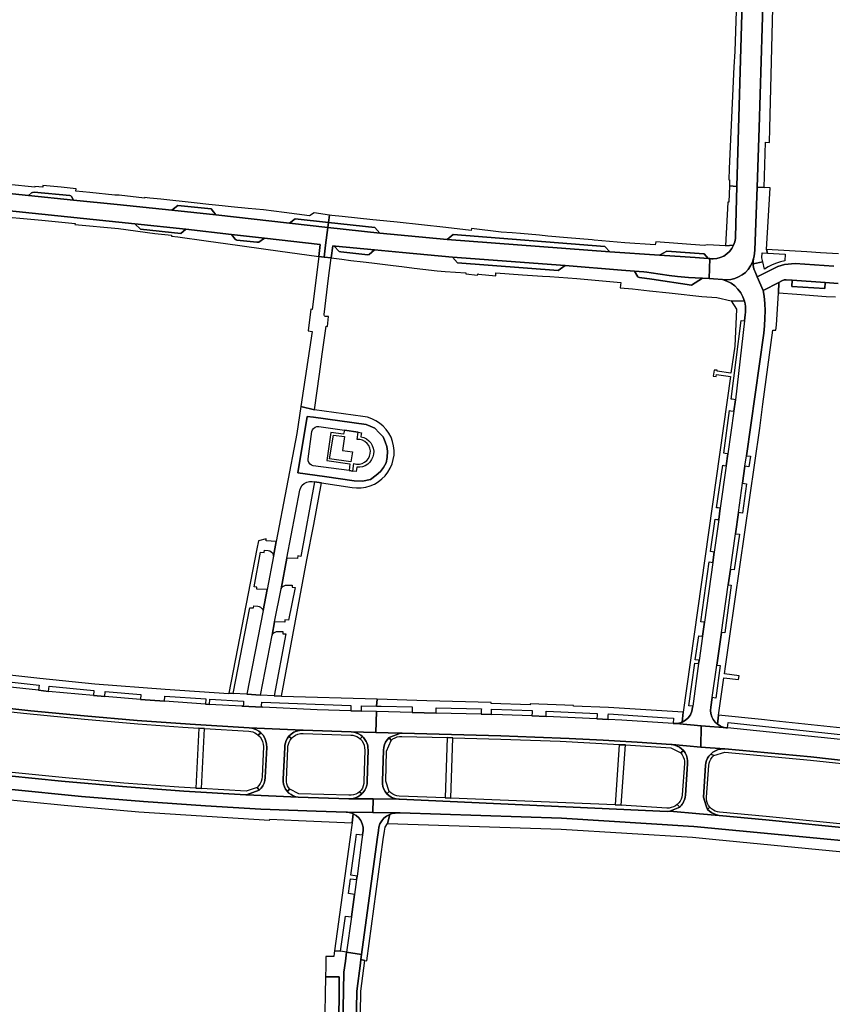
# Model space of a CAD drawing. Header units: metres. Extents: x 127325 to 135234, y 401140 to 409815.
# Tile 75 of 125: x 129884 to 130156, y 407945 to 408275. Entities that reach past the tile are written whole.
import ezdxf

# ---------------------------------------------------------------- set-up
doc = ezdxf.new("R2010")
doc.units = ezdxf.units.M
doc.layers.add('wegvakonderdelen', color=7, linetype='Continuous')

msp = doc.modelspace()

# ---------------------------------------------------------------- linework, layer by layer
at = {"layer": 'wegvakonderdelen'}
for points in [[(130130.98, 408438.83), (130126.98, 408438.78), (130126.66, 408429.94), (130124.94, 408383.46), (130122.79, 408310.03), (130124.07, 408309.87), (130123.29, 408284.59), (130124.2, 408284.55), (130123.52, 408263.96), (130123.16, 408258.9), (130121.65, 408224.78), (130121.49, 408220.99), (130121.79, 408220.98), (130121.72, 408219), (130124.24, 408218.77), (130125.24, 408253.48), (130129.35, 408395.98), (130130.98, 408438.83)], [(129949.64, 408209.22), (129934.89, 408210.79), (129916.56, 408212.74), (129901.97, 408214.24), (129886.87, 408215.8), (129874.98, 408217.02), (129874.02, 408211.28), (129922.48, 408206.25), (129939.57, 408204.48), (129954.92, 408202.74), (129965.88, 408201.49), (129984.63, 408199.36), (129984.12, 408195.36), (129985.91, 408195.13), (129986.4, 408199.14), (129987.12, 408205.02), (129974.27, 408206.43), (129949.64, 408209.22)], [(129886.87, 408215.8), (129901.97, 408214.24), (129901.21, 408215.44), (129901.02, 408215.59), (129900.73, 408215.73), (129888.71, 408216.85), (129888.2, 408216.8), (129887.83, 408216.64), (129886.87, 408215.8)], [(130124.24, 408218.77), (130121.72, 408219), (130121.51, 408213.56), (130121.16, 408213.57), (130120.39, 408198.92), (130123.13, 408199.08), (130123.34, 408199.62), (130123.51, 408200.18), (130123.64, 408200.75), (130123.72, 408201.32), (130123.76, 408201.9), (130124.24, 408218.77)], [(130135.36, 408218.37), (130133.38, 408218.42), (130130.98, 408218.5), (130130.25, 408197.48), (130130.03, 408195.48), (130129.84, 408194.69), (130129.77, 408194.33), (130129.71, 408193.97), (130129.68, 408193.6), (130129.66, 408193.24), (130129.66, 408192.87), (130132.93, 408193.49), (130132.63, 408194.9), (130132.69, 408196.57), (130134.49, 408196.46), (130134.18, 408197.67), (130135.36, 408218.37)], [(129934.89, 408210.79), (129949.64, 408209.22), (129948.04, 408211.26), (129936.88, 408212.4), (129934.89, 408210.79)], [(129987.36, 408206.71), (129976.24, 408207.9), (129974.27, 408206.43), (129987.12, 408205.02), (129987.36, 408206.71)], [(130060.85, 408202.18), (130058.07, 408202.42), (130051.76, 408202.97), (130048.97, 408203.21), (130045.26, 408203.51), (130035.3, 408204.71), (130035.22, 408204.02), (130026.69, 408205), (130010.43, 408206.79), (130003.49, 408207.5), (130002.26, 408207.62), (129997.12, 408208.15), (129991.99, 408208.67), (129988.52, 408209.09), (129987.72, 408209.2), (129987.36, 408206.71), (130002.93, 408205.05), (130004.58, 408203.11), (130027.17, 408201.06), (130029.17, 408202.64), (130079.95, 408198.65), (130081.67, 408196.84), (130098.35, 408195.73), (130100.77, 408197.09), (130108.41, 408196.51), (130108.57, 408196.54), (130113.09, 408196.25), (130113.32, 408196.17), (130114.66, 408194.64), (130115.16, 408194.61), (130115.7, 408194.58), (130116.24, 408194.56), (130117.48, 408194.67), (130118.68, 408194.98), (130119.82, 408195.48), (130120.86, 408196.16), (130121.77, 408197), (130122.53, 408197.98), (130123.13, 408199.08), (130120.39, 408198.92), (130114.41, 408199.25), (130113.22, 408199.02), (130097.02, 408200.24), (130096.89, 408199.26), (130086.73, 408199.91), (130076.37, 408200.77), (130075.68, 408200.86), (130071.57, 408201.23), (130067.47, 408201.6), (130060.85, 408202.18)], [(129939.57, 408204.48), (129922.48, 408206.25), (129924.38, 408204.49), (129937.94, 408203.03), (129939.57, 408204.48)], [(130081.67, 408196.84), (130027.17, 408201.06), (130004.58, 408203.11), (129987.12, 408205.02), (129986.4, 408199.14), (129985.91, 408195.13), (129988.26, 408194.84), (129988.8, 408198.89), (129989.76, 408198.79), (130002.82, 408197.51), (130012.17, 408196.6), (130028.89, 408195.12), (130066.64, 408192.28), (130085.57, 408190.71), (130089.96, 408190.37), (130093.07, 408190.13), (130094.1, 408190.03), (130095.47, 408189.89), (130101.54, 408188.95), (130104.38, 408188.59), (130108.02, 408188.3), (130110.29, 408188.17), (130112.68, 408188.03), (130114.97, 408187.9), (130115.16, 408194.61), (130114.66, 408194.64), (130110.2, 408194.94), (130106.92, 408195.16), (130098.35, 408195.73), (130081.67, 408196.84)], [(129987.36, 408206.71), (129987.12, 408205.02), (130004.58, 408203.11), (130002.93, 408205.05), (129987.36, 408206.71)], [(129965.88, 408201.49), (129954.92, 408202.74), (129956.07, 408201.16), (129956.44, 408200.89), (129956.7, 408200.81), (129963.37, 408200.09), (129963.78, 408200.09), (129964.03, 408200.16), (129965.88, 408201.49)], [(130027.17, 408201.06), (130081.67, 408196.84), (130079.95, 408198.65), (130029.17, 408202.64), (130027.17, 408201.06)], [(130089.96, 408190.37), (130085.57, 408190.71), (130066.64, 408192.28), (130064.36, 408190.61), (130030.63, 408193.22), (130028.89, 408195.12), (130012.17, 408196.6), (130002.82, 408197.51), (130000.96, 408195.97), (130000.55, 408195.85), (129991.48, 408196.83), (129990.96, 408197.01), (129989.31, 408198.83), (129989.76, 408198.79), (129988.8, 408198.89), (129988.26, 408194.84), (129991.88, 408194.39), (129994.88, 408194.02), (129998.96, 408193.52), (130001.95, 408193.15), (130008.99, 408192.29), (130011.97, 408191.92), (130016.06, 408191.43), (130019.04, 408191.03), (130023.8, 408190.51), (130026.45, 408190.28), (130033.41, 408189.8), (130033.39, 408189.5), (130037.32, 408189.11), (130037.41, 408189.47), (130037.68, 408189.43), (130043.41, 408188.83), (130043.49, 408189.83), (130052.42, 408189.14), (130059.05, 408188.72), (130061.51, 408188.57), (130070.56, 408187.91), (130085.35, 408186.66), (130085.12, 408184.85), (130089.27, 408184.49), (130094.96, 408183.84), (130101.57, 408183.09), (130102.57, 408183.02), (130112.46, 408181.95), (130117.55, 408181.54), (130122.29, 408180.51), (130126.75, 408180.31), (130126.23, 408181.76), (130125.51, 408183.12), (130124.59, 408184.36), (130123.5, 408185.45), (130122.26, 408186.37), (130120.9, 408187.1), (130119.45, 408187.63), (130116.35, 408187.81), (130114.97, 408187.9), (130112.68, 408188.03), (130109.07, 408185.76), (130095.73, 408187.71), (130091.57, 408188.31), (130091.24, 408188.37), (130091.06, 408188.54), (130089.96, 408190.37)], [(130002.82, 408197.51), (129989.76, 408198.79), (129989.31, 408198.83), (129990.96, 408197.01), (129991.48, 408196.83), (130000.55, 408195.85), (130000.96, 408195.97), (130002.82, 408197.51)], [(130108.41, 408196.51), (130100.77, 408197.09), (130098.35, 408195.73), (130106.92, 408195.16), (130110.2, 408194.94), (130114.66, 408194.64), (130113.32, 408196.17), (130113.09, 408196.25), (130108.57, 408196.54), (130108.41, 408196.51)], [(129987, 408171.89), (129987.42, 408175.16), (129986.45, 408175.18), (129986.27, 408175.23), (129986.11, 408175.34), (129986, 408175.48), (129985.94, 408175.66), (129985.93, 408175.84), (129987.42, 408188.01), (129988.26, 408194.84), (129985.91, 408195.13), (129984.12, 408195.36), (129981.94, 408177.54), (129981.45, 408177.68), (129980.54, 408170.43), (129981.9, 408170.21), (129978.14, 408145.02), (129982.64, 408143.91), (129984.31, 408155.91), (129985.25, 408162.55), (129986.6, 408171.94), (129987, 408171.89)], [(130028.89, 408195.12), (130030.63, 408193.22), (130064.36, 408190.61), (130066.64, 408192.28), (130028.89, 408195.12)], [(130117.77, 408038.59), (130116.97, 408039.32), (130116.32, 408040.18), (130115.84, 408041.14), (130115.53, 408042.17), (130115.42, 408043.24), (130115.51, 408044.31), (130115.98, 408047.6), (130117.51, 408058.46), (130119.06, 408069.39), (130121.31, 408085.3), (130122.05, 408090.49), (130123.73, 408102.4), (130124.74, 408109.54), (130126.13, 408119.34), (130126.93, 408125.03), (130127.44, 408128.59), (130133.23, 408169.63), (130133.49, 408172.11), (130133.63, 408174.6), (130133.66, 408177.1), (130133.57, 408179.59), (130133.38, 408182.08), (130133, 408183.87), (130131.08, 408188.52), (130130.32, 408190.13), (130130.1, 408190.66), (130129.92, 408191.19), (130129.79, 408191.74), (130129.7, 408192.3), (130129.66, 408192.87), (130129.66, 408193.24), (130129.68, 408193.6), (130129.71, 408193.97), (130129.77, 408194.33), (130129.84, 408194.69), (130129.42, 408193.38), (130128.82, 408192.14), (130128.04, 408191.01), (130127.09, 408190), (130126.02, 408189.14), (130124.82, 408188.46), (130123.54, 408187.95), (130122.2, 408187.64), (130120.83, 408187.53), (130119.45, 408187.63), (130120.9, 408187.1), (130122.26, 408186.37), (130123.5, 408185.45), (130124.59, 408184.36), (130125.51, 408183.12), (130126.23, 408181.76), (130126.75, 408180.31), (130126.95, 408179.42), (130127.07, 408178.52), (130127.12, 408177.62), (130127.09, 408176.71), (130126.98, 408175.81), (130126.74, 408173.73), (130123.76, 408147.35), (130123.22, 408143.48), (130121.23, 408129.22), (130120.68, 408125.22), (130118.68, 408111.01), (130118.13, 408107.16), (130116.6, 408096.26), (130116.12, 408092.84), (130113.33, 408072.83), (130112.67, 408068.08), (130111.57, 408060.02), (130111.41, 408058.91), (130109.45, 408044.67), (130109.39, 408044.22), (130109.15, 408042.98), (130108.65, 408041.82), (130107.92, 408040.79), (130106.98, 408039.94), (130105.89, 408039.31), (130105.51, 408039.16), (130105.12, 408039.03), (130104.72, 408038.94), (130104.31, 408038.87), (130103.9, 408038.83), (130112.24, 408038.07), (130121.11, 408037.39), (130120.52, 408037.45), (130119.93, 408037.56), (130119.35, 408037.74), (130118.79, 408037.97), (130118.26, 408038.25), (130117.77, 408038.59)], [(130110.29, 408188.17), (130108.02, 408188.3), (130104.38, 408188.59), (130101.54, 408188.95), (130095.47, 408189.89), (130094.1, 408190.03), (130093.07, 408190.13), (130089.96, 408190.37), (130091.06, 408188.54), (130091.24, 408188.37), (130091.57, 408188.31), (130095.73, 408187.71), (130109.07, 408185.76), (130112.68, 408188.03), (130110.29, 408188.17)], [(130153.76, 408186.61), (130142.74, 408187.35), (130142.59, 408185.31), (130153.65, 408184.54), (130153.76, 408186.61)], [(130131.94, 408137.79), (130132.98, 408145.79), (130136.31, 408170.65), (130137.32, 408170.61), (130137.48, 408172.35), (130138.18, 408183.17), (130138.34, 408186.59), (130133, 408183.87), (130133.38, 408182.08), (130133.57, 408179.59), (130133.66, 408177.1), (130133.63, 408174.6), (130133.49, 408172.11), (130133.23, 408169.63), (130127.44, 408128.59), (130128.74, 408128.41), (130128.25, 408124.84), (130126.93, 408125.03), (130126.13, 408119.34), (130127.47, 408119.17), (130126.12, 408109.34), (130124.74, 408109.54), (130123.73, 408102.4), (130125.08, 408102.24), (130123.3, 408090.29), (130122.05, 408090.49), (130121.31, 408085.3), (130122.31, 408085.16), (130120.22, 408069.25), (130119.06, 408069.39), (130117.51, 408058.46), (130118.58, 408058.33), (130117.21, 408047.4), (130115.98, 408047.6), (130115.51, 408044.31), (130115.42, 408043.24), (130115.53, 408042.17), (130115.84, 408041.14), (130116.32, 408040.18), (130116.97, 408039.32), (130117.77, 408038.59), (130118.11, 408041.67), (130119.88, 408054.21), (130124.82, 408053.56), (130124.98, 408054.8), (130120.06, 408055.48), (130120.41, 408057.94), (130121.88, 408068.13), (130131.94, 408137.79)], [(130117.48, 408107.23), (130118.13, 408107.16), (130118.68, 408111.01), (130117.98, 408111.09), (130117.43, 408111.16), (130119.47, 408125.37), (130119.8, 408125.33), (130120.68, 408125.22), (130121.23, 408129.22), (130120.32, 408129.34), (130119.89, 408129.39), (130121.8, 408143.68), (130122.15, 408143.63), (130123.22, 408143.48), (130123.76, 408147.35), (130122.65, 408147.48), (130122.29, 408147.52), (130125.64, 408173.82), (130126.74, 408173.73), (130126.98, 408175.81), (130127.09, 408176.71), (130127.12, 408177.62), (130127.07, 408178.52), (130126.95, 408179.42), (130126.75, 408180.31), (130122.29, 408180.51), (130124.09, 408177.65), (130123.49, 408165.32), (130122.21, 408156.23), (130117.57, 408156.92), (130117.61, 408157.21), (130116.6, 408157.21), (130116.3, 408155.24), (130117.29, 408155.09), (130117.39, 408155.78), (130122.04, 408155.09), (130106.25, 408042.64), (130105.89, 408039.31), (130106.98, 408039.94), (130107.92, 408040.79), (130108.65, 408041.82), (130109.15, 408042.98), (130109.39, 408044.22), (130109.45, 408044.67), (130108.15, 408044.82), (130110.19, 408059.09), (130111.28, 408058.93), (130111.41, 408058.91), (130111.57, 408060.02), (130111.42, 408060.04), (130110.29, 408060.18), (130111.45, 408068.22), (130112.46, 408068.1), (130112.67, 408068.08), (130113.33, 408072.83), (130113.07, 408072.86), (130112.19, 408072.95), (130114.93, 408092.98), (130115.64, 408092.9), (130116.12, 408092.84), (130116.6, 408096.26), (130116.08, 408096.34), (130115.4, 408096.45), (130117, 408107.28), (130117.48, 408107.23)], [(129977.75, 408117.02), (129978.05, 408117.9), (129978.55, 408118.67), (129979.24, 408119.3), (129980.06, 408119.73), (129980.96, 408119.94), (129981.41, 408119.96), (129981.85, 408119.93), (129982.72, 408119.8), (129985.05, 408119.47), (129995.29, 408117.98), (129996.81, 408117.82), (129998.34, 408117.85), (129999.85, 408118.07), (130001.33, 408118.48), (130002.74, 408119.08), (130004.06, 408119.85), (130005.27, 408120.78), (130006.36, 408121.86), (130007.3, 408123.07), (130008.07, 408124.39), (130008.68, 408125.8), (130009.1, 408127.27), (130009.33, 408128.78), (130009.36, 408130.31), (130009.21, 408131.83), (130008.85, 408133.32), (130008.32, 408134.76), (130007.6, 408136.11), (130006.72, 408137.36), (130005.69, 408138.49), (130004.52, 408139.48), (130003.24, 408140.31), (130001.86, 408140.98), (130000.4, 408141.46), (129998.9, 408141.75), (129982.64, 408143.91), (129978.14, 408145.02), (129976.8, 408136.04), (129969.87, 408099.86), (129968.95, 408094.97), (129966.78, 408083.7), (129965.44, 408076.69), (129960, 408048.64), (129964.61, 408048.38), (129968.46, 408068.47), (129969.33, 408072.94), (129971.48, 408083.98), (129973.4, 408094.27), (129977.75, 408117.02)], [(129977.14, 408122.79), (129980.19, 408141.75), (129982.37, 408141.46), (129999.98, 408139.07), (130001.39, 408138.51), (130002.9, 408137.77), (130004.39, 408136.29), (130005.65, 408134.92), (130006.39, 408133.24), (130006.87, 408131.68), (130007.17, 408130.12), (130007.04, 408128.03), (130006.71, 408126.22), (130005.8, 408124.62), (130004.75, 408123.29), (130003.39, 408122.04), (130001.5, 408120.63), (129998.78, 408120), (129995.96, 408120.16), (129986.08, 408121.61), (129977.14, 408122.79)], [(129982.37, 408141.46), (129980.19, 408141.75), (129977.14, 408122.79), (129986.08, 408121.61), (129995.96, 408120.16), (129998.78, 408120), (130001.5, 408120.63), (130003.39, 408122.04), (130004.75, 408123.29), (130005.8, 408124.62), (130006.71, 408126.22), (130007.04, 408128.03), (130007.17, 408130.12), (130006.87, 408131.68), (130006.39, 408133.24), (130005.65, 408134.92), (130004.39, 408136.29), (130002.9, 408137.77), (130001.39, 408138.51), (129999.98, 408139.07), (129982.37, 408141.46)], [(129980.56, 408127.49), (129981.83, 408136.64), (129982.03, 408137.23), (129982.39, 408137.73), (129982.89, 408138.11), (129983.48, 408138.32), (129984.1, 408138.35), (129992.69, 408137.11), (129997.31, 408136.44), (129998.45, 408136.28), (129998.37, 408135.78), (129998.24, 408134.9), (129999.2, 408134.64), (130000.08, 408134.21), (130000.87, 408133.61), (130001.53, 408132.87), (130002.04, 408132.02), (130002.37, 408131.09), (130002.52, 408130.11), (130002.48, 408129.12), (130002.25, 408128.16), (130001.84, 408127.26), (130001.26, 408126.45), (130000.55, 408125.77), (129999.71, 408125.24), (129998.79, 408124.88), (129997.82, 408124.7), (129996.83, 408124.71), (129996.72, 408123.92), (129996.63, 408123.29), (129995.51, 408123.45), (129994.28, 408123.61), (129982.27, 408125.23), (129981.68, 408125.42), (129981.18, 408125.78), (129980.8, 408126.28), (129980.59, 408126.86), (129980.56, 408127.49)], [(129997.31, 408136.44), (129992.69, 408137.11), (129992.44, 408135.79), (129988.16, 408136.39), (129986.84, 408126.99), (129994.55, 408125.88), (129994.28, 408123.61), (129995.51, 408123.45), (129995.91, 408126), (129996.8, 408125.79), (129997.72, 408125.78), (129998.62, 408125.97), (129999.45, 408126.36), (130000.17, 408126.92), (130000.76, 408127.63), (130001.17, 408128.45), (130001.39, 408129.34), (130001.41, 408130.25), (130001.23, 408131.15), (130000.85, 408131.98), (130000.29, 408132.72), (129999.59, 408133.31), (129998.78, 408133.73), (129997.89, 408133.96), (129996.97, 408133.98), (129997.31, 408136.44)], [(129994.85, 408126.49), (129987.76, 408127.56), (129989.05, 408135.5), (129992.79, 408134.98), (129992.11, 408130.35), (129995.38, 408129.89), (129994.85, 408126.49)], [(129980.16, 408093.67), (129982.42, 408105.58), (129985.05, 408119.47), (129982.72, 408119.8), (129978.14, 408094.82), (129977.14, 408094.98), (129977, 408094.16), (129973.4, 408094.27), (129971.48, 408083.98), (129971.73, 408084.39), (129972.07, 408084.74), (129972.48, 408085), (129972.94, 408085.17), (129973.43, 408085.23), (129975.2, 408085.18), (129975.2, 408084.49), (129976.15, 408084.42), (129974.01, 408073.46), (129972.76, 408073.56), (129972.71, 408072.84), (129969.33, 408072.94), (129968.46, 408068.47), (129968.73, 408068.88), (129969.08, 408069.22), (129969.49, 408069.48), (129969.95, 408069.65), (129970.43, 408069.72), (129972.1, 408069.66), (129972.12, 408068.95), (129973.12, 408068.93), (129969.12, 408048.11), (129971.59, 408048.02), (129980.16, 408093.67)], [(129967.16, 408096.82), (129967.71, 408096.7), (129968.21, 408096.43), (129968.6, 408096.02), (129968.85, 408095.52), (129968.95, 408094.97), (129969.87, 408099.86), (129966.48, 408100.07), (129966.51, 408100.76), (129963.88, 408100.09), (129963.4, 408097.35), (129953.98, 408048.99), (129955.48, 408048.9), (129961.05, 408077.64), (129962.27, 408077.59), (129962.32, 408078.28), (129963.7, 408078.21), (129964.17, 408078.07), (129964.59, 408077.84), (129964.96, 408077.52), (129965.24, 408077.13), (129965.44, 408076.69), (129966.78, 408083.7), (129963.36, 408083.86), (129963.4, 408084.57), (129962.46, 408084.62), (129964.59, 408096.26), (129965.82, 408096.18), (129965.88, 408096.88), (129967.16, 408096.82)], [(130003.66, 408046.98), (130003.48, 408044.69), (130005.07, 408044.65), (130015.45, 408044.44), (130015.44, 408044.23), (130015.44, 408042.59), (130023.4, 408042.36), (130023.46, 408043.91), (130023.47, 408044.12), (130038.6, 408043.76), (130038.59, 408043.3), (130038.57, 408041.97), (130042.03, 408041.86), (130042.04, 408043.16), (130042.04, 408043.67), (130055.59, 408043.21), (130055.58, 408042.61), (130055.55, 408041.4), (130060.35, 408041.23), (130060.36, 408042.42), (130060.36, 408043.02), (130077.38, 408042.2), (130077.36, 408041.73), (130077.32, 408040.44), (130081.07, 408040.2), (130081.14, 408041.57), (130081.16, 408042.06), (130100.85, 408040.78), (130102.96, 408040.64), (130102.86, 408038.85), (130103.9, 408038.83), (130104.31, 408038.87), (130104.72, 408038.94), (130105.12, 408039.03), (130105.51, 408039.16), (130105.89, 408039.31), (130106.25, 408042.64), (130081.21, 408044.22), (130069.51, 408044.64), (130069.47, 408044.85), (130054.95, 408045.45), (130054.96, 408045.16), (130041.89, 408045.58), (130041.85, 408045.88), (130020.32, 408046.47), (130003.66, 408046.98)], [(130112.24, 408038.07), (130103.9, 408038.83), (130102.86, 408038.85), (130085.62, 408039.93), (130081.07, 408040.2), (130077.32, 408040.44), (130060.35, 408041.23), (130055.55, 408041.4), (130045.64, 408041.74), (130042.03, 408041.86), (130038.57, 408041.97), (130023.4, 408042.36), (130015.44, 408042.59), (130003.45, 408042.89), (130003.26, 408035.86), (130011.45, 408035.65), (130012.06, 408035.64), (130045.15, 408034.73), (130056.57, 408034.34), (130067.99, 408033.85), (130079.4, 408033.27), (130090.81, 408032.59), (130102.21, 408031.82), (130102.55, 408031.79), (130112.19, 408030.99), (130112.24, 408038.07)], [(129945.84, 408037.18), (129943.87, 408037.3), (129942.9, 408017.17), (129944.87, 408017.05), (129945.84, 408037.18)], [(129972.69, 408030.8), (129972.75, 408031.63), (129972.94, 408032.44), (129973.23, 408033.22), (129973.63, 408033.95), (129974.13, 408034.62), (129974.88, 408035.34), (129975.75, 408035.91), (129976.7, 408036.33), (129977.71, 408036.57), (129978.75, 408036.63), (129960.76, 408037.44), (129961.64, 408037.33), (129962.49, 408037.09), (129963.3, 408036.74), (129964.05, 408036.28), (129964.73, 408035.71), (129965.45, 408034.91), (129966.01, 408033.99), (129966.42, 408032.99), (129966.64, 408031.93), (129966.68, 408030.85), (129966.19, 408020.75), (129966.07, 408019.79), (129965.8, 408018.87), (129965.38, 408017.99), (129964.84, 408017.2), (129964.17, 408016.5), (129959.92, 408014.95), (129977.23, 408014.16), (129976.38, 408014.34), (129975.57, 408014.64), (129974.81, 408015.06), (129974.13, 408015.58), (129973.53, 408016.2), (129973.02, 408016.91), (129972.62, 408017.69), (129972.35, 408018.52), (129972.2, 408019.38), (129972.18, 408020.25), (129972.69, 408030.8)], [(129966.19, 408020.75), (129966.68, 408030.85), (129966.64, 408031.93), (129966.42, 408032.99), (129966.01, 408033.99), (129965.45, 408034.91), (129964.73, 408035.71), (129963.86, 408034.98), (129964.45, 408034.35), (129964.93, 408033.63), (129965.28, 408032.84), (129965.49, 408031.99), (129965.56, 408031.13), (129965.09, 408021.09), (129965.02, 408020.27), (129964.82, 408019.48), (129964.5, 408018.74), (129964.05, 408018.05), (129963.5, 408017.45), (129964.17, 408016.5), (129964.84, 408017.2), (129965.38, 408017.99), (129965.8, 408018.87), (129966.07, 408019.79), (129966.19, 408020.75)], [(129994.99, 408036.07), (129978.89, 408036.62), (129978.75, 408036.63), (129977.71, 408036.57), (129976.7, 408036.33), (129975.75, 408035.91), (129974.88, 408035.34), (129974.13, 408034.62), (129974.94, 408033.81), (129975.57, 408034.43), (129976.3, 408034.92), (129977.1, 408035.28), (129977.96, 408035.5), (129978.84, 408035.56), (129994.87, 408034.96), (129995.54, 408034.9), (129996.2, 408034.75), (129996.83, 408034.51), (129997.41, 408034.17), (129997.95, 408033.76), (129998.81, 408034.46), (129998.16, 408035), (129997.43, 408035.44), (129996.65, 408035.76), (129995.83, 408035.97), (129994.99, 408036.07)], [(130005.76, 408029.92), (130005.87, 408030.86), (130006.12, 408031.78), (130006.52, 408032.64), (130007.05, 408033.43), (130007.7, 408034.12), (130011.45, 408035.65), (130003.26, 408035.86), (129994.99, 408036.07), (129995.83, 408035.97), (129996.65, 408035.76), (129997.43, 408035.44), (129998.16, 408035), (129998.81, 408034.46), (129999.09, 408034.18), (129999.35, 408033.87), (129999.59, 408033.55), (129999.81, 408033.21), (130000, 408032.86), (130000.23, 408032.34), (130000.41, 408031.79), (130000.54, 408031.23), (130000.61, 408030.66), (130000.62, 408030.08), (130000.36, 408019.49), (130000.35, 408019.07), (130000.3, 408018.66), (130000.23, 408018.25), (130000.13, 408017.85), (130000, 408017.46), (129999.79, 408016.97), (129999.54, 408016.5), (129999.24, 408016.05), (129998.91, 408015.63), (129998.54, 408015.25), (129997.9, 408014.72), (129997.18, 408014.29), (129996.41, 408013.97), (129995.61, 408013.76), (129994.78, 408013.66), (130002.38, 408013.6), (130010.91, 408013.52), (130010.02, 408013.62), (130009.16, 408013.85), (130008.34, 408014.22), (130007.59, 408014.71), (130006.93, 408015.32), (130006.36, 408016.05), (130005.91, 408016.86), (130005.6, 408017.73), (130005.44, 408018.64), (130005.43, 408019.57), (130005.76, 408029.92)], [(130045.15, 408034.73), (130012.06, 408035.64), (130011.45, 408035.65), (130007.7, 408034.12), (130008.35, 408033.18), (130008.97, 408033.68), (130009.67, 408034.08), (130010.42, 408034.35), (130011.2, 408034.5), (130012, 408034.52), (130027.14, 408034.12), (130029.05, 408034.07), (130045.08, 408033.65), (130064.97, 408032.9), (130084.84, 408031.82), (130084.83, 408031.72), (130086.86, 408031.7), (130102.09, 408030.7), (130105.47, 408029.01), (130106.3, 408029.77), (130105.69, 408030.39), (130104.99, 408030.91), (130104.23, 408031.32), (130103.41, 408031.61), (130102.55, 408031.79), (130102.21, 408031.82), (130090.81, 408032.59), (130079.4, 408033.27), (130067.99, 408033.85), (130056.57, 408034.34), (130045.15, 408034.73)], [(129973.28, 408020.04), (129973.74, 408030.53), (129973.79, 408031.24), (129973.93, 408031.94), (129974.18, 408032.61), (129974.52, 408033.24), (129974.94, 408033.81), (129974.13, 408034.62), (129973.63, 408033.95), (129973.23, 408033.22), (129972.94, 408032.44), (129972.75, 408031.63), (129972.69, 408030.8), (129972.18, 408020.25), (129972.2, 408019.38), (129972.35, 408018.52), (129972.62, 408017.69), (129973.02, 408016.91), (129973.53, 408016.2), (129974.41, 408016.85), (129974, 408017.4), (129973.67, 408018.02), (129973.44, 408018.67), (129973.31, 408019.35), (129973.28, 408020.04)], [(130000, 408017.46), (130000.13, 408017.85), (130000.23, 408018.25), (130000.3, 408018.66), (130000.35, 408019.07), (130000.36, 408019.49), (130000.62, 408030.08), (130000.61, 408030.66), (130000.54, 408031.23), (130000.41, 408031.79), (130000.23, 408032.34), (130000, 408032.86), (129999.81, 408033.21), (129999.59, 408033.55), (129999.35, 408033.87), (129999.09, 408034.18), (129998.81, 408034.46), (129997.95, 408033.76), (129998.53, 408033.13), (129998.99, 408032.4), (129999.32, 408031.61), (129999.49, 408030.76), (129999.5, 408029.9), (129999.25, 408019.49), (129999.21, 408018.71), (129999.03, 408017.95), (129998.72, 408017.24), (129998.29, 408016.58), (129997.76, 408016.01), (129998.54, 408015.25), (129998.91, 408015.63), (129999.24, 408016.05), (129999.54, 408016.5), (129999.79, 408016.97), (130000, 408017.46)], [(130006.55, 408019.52), (130006.86, 408029.59), (130008.35, 408033.18), (130007.7, 408034.12), (130007.05, 408033.43), (130006.52, 408032.64), (130006.12, 408031.78), (130005.87, 408030.86), (130005.76, 408029.92), (130005.43, 408019.57), (130005.44, 408018.64), (130005.6, 408017.73), (130005.91, 408016.86), (130006.36, 408016.05), (130006.93, 408015.32), (130007.74, 408016.1), (130006.55, 408019.52)], [(130029.05, 408034.07), (130027.14, 408034.12), (130026.5, 408013.93), (130028.42, 408013.85), (130029.05, 408034.07)], [(130086.86, 408031.7), (130084.83, 408031.72), (130083.49, 408011.62), (130085.42, 408011.52), (130086.86, 408031.7)], [(130113.7, 408024.79), (130113.82, 408025.64), (130114.06, 408026.47), (130114.41, 408027.25), (130114.88, 408027.97), (130115.45, 408028.62), (130116.19, 408029.25), (130117.03, 408029.75), (130117.95, 408030.11), (130118.9, 408030.3), (130119.88, 408030.34), (130120.18, 408030.33), (130120.09, 408030.34), (130112.19, 408030.99), (130102.55, 408031.79), (130103.41, 408031.61), (130104.23, 408031.32), (130104.99, 408030.91), (130105.69, 408030.39), (130106.3, 408029.77), (130106.87, 408029), (130107.3, 408028.16), (130107.59, 408027.25), (130107.73, 408026.31), (130107.72, 408025.36), (130106.99, 408014.83), (130106.92, 408014.24), (130106.79, 408013.67), (130106.6, 408013.11), (130106.36, 408012.57), (130106.07, 408012.06), (130105.89, 408011.81), (130105.7, 408011.56), (130105.5, 408011.32), (130105.28, 408011.1), (130105.06, 408010.89), (130101.76, 408009.44), (130111.66, 408008.59), (130118.31, 408008.01), (130117.45, 408008.23), (130116.61, 408008.55), (130115.82, 408008.95), (130115.08, 408009.45), (130114.39, 408010.02), (130113.96, 408011.33), (130113, 408014.2), (130113.7, 408024.79)], [(130104.25, 408011.72), (130105.06, 408010.89), (130105.28, 408011.1), (130105.5, 408011.32), (130105.7, 408011.56), (130105.89, 408011.81), (130106.07, 408012.06), (130106.36, 408012.57), (130106.6, 408013.11), (130106.79, 408013.67), (130106.92, 408014.24), (130106.99, 408014.83), (130107.72, 408025.36), (130107.73, 408026.31), (130107.59, 408027.25), (130107.3, 408028.16), (130106.87, 408029), (130106.3, 408029.77), (130105.47, 408029.01), (130105.93, 408028.38), (130106.28, 408027.69), (130106.51, 408026.95), (130106.63, 408026.19), (130106.62, 408025.41), (130105.87, 408014.98), (130105.76, 408014.24), (130105.53, 408013.53), (130105.2, 408012.86), (130104.77, 408012.26), (130104.25, 408011.72)], [(130115.21, 408010.79), (130114.77, 408011.39), (130114.43, 408012.05), (130114.2, 408012.76), (130114.08, 408013.49), (130114.07, 408014.24), (130114.78, 408024.76), (130114.89, 408025.53), (130115.13, 408026.27), (130115.48, 408026.97), (130115.94, 408027.6), (130116.5, 408028.14), (130115.45, 408028.62), (130114.88, 408027.97), (130114.41, 408027.25), (130114.06, 408026.47), (130113.82, 408025.64), (130113.7, 408024.79), (130113, 408014.2), (130113.96, 408011.33), (130114.39, 408010.02), (130115.21, 408010.79)], [(129959.92, 408014.95), (129959.72, 408014.96), (129938.85, 408016.25), (129918.34, 408017.76), (129897.85, 408019.6), (129880.27, 408021.35), (129858.07, 408023.99), (129852.07, 408024.94), (129851.12, 408020.51), (129857.59, 408019.49), (129880.14, 408016.85), (129904.62, 408014.45), (129925.37, 408012.7), (129946.14, 408011.31), (129964.66, 408010.2), (129983.2, 408009.46), (129993.24, 408009.19), (129993.27, 408009.19), (130002.26, 408009.06), (130002.38, 408013.6), (129994.78, 408013.66), (129994.21, 408013.67), (129977.23, 408014.16), (129959.92, 408014.95)], [(129878.01, 408022.73), (129876.14, 408022.91), (129858.18, 408025.13), (129858.07, 408023.99), (129880.27, 408021.35), (129897.85, 408019.6), (129918.34, 408017.76), (129938.85, 408016.25), (129959.72, 408014.96), (129959.92, 408014.95), (129964.17, 408016.5), (129963.5, 408017.45), (129959.75, 408016.14), (129944.87, 408017.05), (129942.9, 408017.17), (129937.21, 408017.54), (129918.74, 408018.86), (129899.19, 408020.61), (129878.01, 408022.73)], [(129857.59, 408019.49), (129857.23, 408016.1), (129876.1, 408013.74), (129898.82, 408011.46), (129923.81, 408009.31), (129967.65, 408006.52), (129967.71, 408006.78), (129977.33, 408006.32), (129995.26, 408005.63), (129995.64, 408008.64), (129995.19, 408008.83), (129994.72, 408008.98), (129994.25, 408009.09), (129993.76, 408009.16), (129993.27, 408009.19), (129993.24, 408009.19), (129983.2, 408009.46), (129964.66, 408010.2), (129946.14, 408011.31), (129925.37, 408012.7), (129904.62, 408014.45), (129880.14, 408016.85), (129857.59, 408019.49)], [(129998.54, 408015.25), (129997.76, 408016.01), (129997.16, 408015.54), (129996.48, 408015.17), (129995.76, 408014.93), (129995, 408014.8), (129994.23, 408014.8), (129977.41, 408015.28), (129974.41, 408016.85), (129973.53, 408016.2), (129974.13, 408015.58), (129974.81, 408015.06), (129975.57, 408014.64), (129976.38, 408014.34), (129977.23, 408014.16), (129994.21, 408013.67), (129994.78, 408013.66), (129995.61, 408013.76), (129996.41, 408013.97), (129997.18, 408014.29), (129997.9, 408014.72), (129998.54, 408015.25)], [(130028.42, 408013.85), (130026.5, 408013.93), (130011.01, 408014.56), (130010.27, 408014.65), (130009.56, 408014.86), (130008.89, 408015.17), (130008.28, 408015.59), (130007.74, 408016.1), (130006.93, 408015.32), (130007.59, 408014.71), (130008.34, 408014.22), (130009.16, 408013.85), (130010.02, 408013.62), (130010.91, 408013.52), (130011.12, 408013.52), (130100.92, 408009.42), (130101.76, 408009.44), (130105.06, 408010.89), (130104.25, 408011.72), (130103.64, 408011.28), (130102.97, 408010.93), (130102.26, 408010.69), (130101.52, 408010.55), (130100.77, 408010.53), (130085.42, 408011.52), (130083.49, 408011.62), (130028.42, 408013.85)], [(130118.31, 408008.01), (130111.66, 408008.59), (130101.76, 408009.44), (130100.92, 408009.42), (130011.12, 408013.52), (130010.91, 408013.52), (130002.38, 408013.6), (130002.26, 408009.06), (130011.39, 408008.93), (130065.51, 408007.15), (130109.76, 408004.35), (130155.68, 408000), (130162.75, 407999.33), (130169.97, 407998.43), (130170.34, 408002.78), (130165.24, 408003.41), (130164.87, 408003.46), (130133.98, 408006.64), (130118.31, 408008.01)], [(130003.68, 408000), (130004.09, 408003), (130004.25, 408004.15), (130004.63, 408005.25), (130005.2, 408006.26), (130005.95, 408007.14), (130006.86, 408007.87), (130007.88, 408008.42), (130008.32, 408008.58), (130008.76, 408008.71), (130009.22, 408008.81), (130009.68, 408008.87), (130010.15, 408008.9), (130011.39, 408008.93), (130002.26, 408009.06), (129993.27, 408009.19), (129993.76, 408009.16), (129994.25, 408009.09), (129994.72, 408008.98), (129995.19, 408008.83), (129995.64, 408008.64), (129996.64, 408008.05), (129997.5, 408007.27), (129998.19, 408006.34), (129998.69, 408005.29), (129998.96, 408004.16), (129999.01, 408003), (129998.81, 408001.53), (129998.6, 408000), (129996.93, 407987.73), (129996.77, 407986.57), (129996.09, 407981.58), (129995.07, 407974.07), (129993.46, 407962.25), (129998.41, 407961.48), (130003.68, 408000)], [(130109.76, 408004.35), (130065.51, 408007.15), (130011.39, 408008.93), (130010.15, 408008.9), (130009.68, 408008.87), (130009.22, 408008.81), (130008.76, 408008.71), (130008.32, 408008.58), (130007.88, 408008.42), (130007.13, 408005.37), (130065.36, 408003.52), (130109.37, 408000.75), (130117.17, 408000), (130166.68, 407995.24), (130167.58, 407995.15), (130167.17, 407996.2), (130166.57, 407997.15), (130165.79, 407997.96), (130164.87, 407998.61), (130163.85, 407999.07), (130162.75, 407999.33), (130155.68, 408000), (130109.76, 408004.35)], [(130118.43, 408009.12), (130117.7, 408009.24), (130117, 408009.48), (130116.34, 408009.82), (130115.74, 408010.26), (130115.21, 408010.79), (130114.39, 408010.02), (130115.08, 408009.45), (130115.82, 408008.95), (130116.61, 408008.55), (130117.45, 408008.23), (130118.31, 408008.01), (130133.98, 408006.64), (130164.87, 408003.46), (130165.24, 408003.41), (130166.12, 408003.4), (130166.99, 408003.52), (130167.84, 408003.77), (130168.64, 408004.14), (130169.37, 408004.63), (130168.75, 408005.56), (130165.41, 408004.58), (130134.03, 408007.7), (130118.43, 408009.12)], [(129996.55, 408000), (129996.79, 408001.78), (129998.81, 408001.53), (129999.01, 408003), (129998.96, 408004.16), (129998.69, 408005.29), (129998.19, 408006.34), (129997.5, 408007.27), (129996.64, 408008.05), (129995.64, 408008.64), (129995.26, 408005.63), (129994.49, 408000), (129989.41, 407962.67), (129991.44, 407962.57), (129993.05, 407974.34), (129995.07, 407974.07), (129996.09, 407981.58), (129994.08, 407981.88), (129994.75, 407986.84), (129996.77, 407986.57), (129996.93, 407987.73), (129994.91, 407988.02), (129996.55, 408000)], [(130005.71, 408000), (130006.09, 408002.77), (130006.42, 408004.13), (130007.13, 408005.37), (130007.88, 408008.42), (130006.86, 408007.87), (130005.95, 408007.14), (130005.2, 408006.26), (130004.63, 408005.25), (130004.25, 408004.15), (130004.09, 408003), (130003.68, 408000), (129998.41, 407961.48), (129998.23, 407959.75), (129999.55, 407959.49), (130000.17, 407959.4), (130005.71, 408000)], [(129993.46, 407962.25), (129991.44, 407962.57), (129989.41, 407962.67), (129989.32, 407961.96), (129989.16, 407960.83), (129986.49, 407960.85), (129986.46, 407959.1), (129986.43, 407957.39), (129986.36, 407954.02), (129990.93, 407954.02), (129990.83, 407934.66), (129990.79, 407931.39), (129992.04, 407931.28), (129992.52, 407955.52), (129993.02, 407959.19), (129993.46, 407962.25)], [(129998.1, 407958.52), (129998.23, 407959.75), (129998.41, 407961.48), (129993.46, 407962.25), (129993.02, 407959.19), (129992.52, 407955.52), (129992.04, 407931.28), (129996.55, 407931.25), (129996.88, 407949.24), (129998.1, 407958.52)], [(129999.55, 407959.49), (129998.23, 407959.75), (129998.1, 407958.52), (129996.88, 407949.24), (129996.55, 407931.25), (129996.54, 407930.24), (129997.9, 407930.22), (129997.91, 407931.17), (129998.05, 407940.77), (130002.23, 407940.18), (130002.24, 407941.09), (129998.06, 407941.67), (129998.18, 407949.15), (129999.55, 407959.49)], [(129986.36, 407954.02), (129986.03, 407936.11), (129986.01, 407935.21), (129986, 407934.64), (129990.83, 407934.66), (129990.93, 407954.02), (129986.36, 407954.02)]]:
    msp.add_lwpolyline(points, close=True, dxfattribs=at)
for points in [[(130129.35, 408395.98), (130125.24, 408253.48), (130124.24, 408218.77), (130123.76, 408201.9), (130123.72, 408201.32), (130123.64, 408200.75), (130123.51, 408200.18), (130123.34, 408199.62), (130123.13, 408199.08), (130122.53, 408197.98), (130121.77, 408197), (130120.86, 408196.16), (130119.82, 408195.48), (130118.68, 408194.98), (130117.48, 408194.67), (130116.24, 408194.56), (130115.7, 408194.58), (130115.16, 408194.61), (130114.97, 408187.9), (130116.35, 408187.81), (130119.45, 408187.63), (130120.83, 408187.53), (130122.2, 408187.64), (130123.54, 408187.95), (130124.82, 408188.46), (130126.02, 408189.14), (130127.09, 408190), (130128.04, 408191.01), (130128.82, 408192.14), (130129.42, 408193.38), (130129.84, 408194.69), (130130.03, 408195.48), (130130.25, 408197.48), (130130.25, 408197.48), (130130.98, 408218.5), (130131.67, 408238.45), (130133.71, 408305.5)], [(130133.71, 408305.5), (130131.67, 408238.45), (130130.98, 408218.5), (130133.38, 408218.42), (130133.85, 408233.57), (130135.13, 408233.46), (130135.3, 408238.2), (130139.12, 408390.96)], [(129874.98, 408217.02), (129886.87, 408215.8), (129887.83, 408216.64), (129888.2, 408216.8), (129888.71, 408216.85), (129900.73, 408215.73), (129901.02, 408215.59), (129901.21, 408215.44), (129901.97, 408214.24), (129916.56, 408212.74), (129934.89, 408210.79), (129936.88, 408212.4), (129948.04, 408211.26), (129949.64, 408209.22), (129949.64, 408209.22), (129974.27, 408206.43), (129976.24, 408207.9), (129987.36, 408206.71), (129987.72, 408209.2), (129982.52, 408209.89), (129981, 408208.95), (129972.55, 408210.1), (129965.58, 408210.94), (129960.48, 408211.43), (129954.75, 408211.98), (129951.76, 408212.29), (129947.27, 408212.75), (129942.32, 408213.25), (129931.16, 408214.47), (129927.47, 408214.88), (129925.77, 408215.1), (129925.77, 408214.84), (129917.23, 408215.83), (129915.76, 408215.87), (129907.41, 408216.72), (129902.74, 408217.25), (129902.82, 408218), (129897.79, 408218.49), (129891.66, 408219.1), (129891.62, 408218.51), (129888.93, 408218.78), (129888.91, 408218.53), (129880.13, 408219.39)], [(129878.79, 408208.59), (129883.95, 408208.13), (129891.33, 408207.49), (129902.43, 408206.37), (129902.4, 408206.04), (129916.96, 408204.75), (129929.2, 408203), (129934.81, 408202.43), (129934.78, 408202.1), (129936.94, 408201.89), (129946.33, 408200.58), (129950.36, 408200.01), (129952.83, 408199.67), (129971.18, 408197.09), (129980.12, 408195.86), (129984.12, 408195.36), (129984.63, 408199.36), (129965.88, 408201.49), (129964.03, 408200.16), (129963.78, 408200.09), (129963.37, 408200.09), (129956.7, 408200.81), (129956.44, 408200.89), (129956.07, 408201.16), (129954.92, 408202.74), (129939.57, 408204.48), (129937.94, 408203.03), (129924.38, 408204.49), (129922.48, 408206.25), (129922.48, 408206.25), (129874.02, 408211.28)], [(130158.28, 408196.22), (130152.29, 408196.58), (130147.72, 408196.85), (130134.18, 408197.67), (130134.49, 408196.46), (130140.45, 408196.1), (130140.31, 408193.89), (130138.87, 408193.51), (130137.45, 408193.03), (130136.08, 408192.47), (130134.74, 408191.82), (130133.44, 408191.09), (130132.93, 408193.49), (130129.66, 408192.87), (130129.7, 408192.3), (130129.79, 408191.74), (130129.92, 408191.19), (130130.1, 408190.66), (130130.32, 408190.13), (130131.08, 408188.52), (130135.92, 408190.98), (130137.9, 408191.91), (130139.04, 408192.29), (130140.19, 408192.59), (130141.37, 408192.79), (130142.56, 408192.91), (130143.76, 408192.94), (130156.76, 408192.08)], [(130156.76, 408192.08), (130143.76, 408192.94), (130142.56, 408192.91), (130141.37, 408192.79), (130140.19, 408192.59), (130139.04, 408192.29), (130137.9, 408191.91), (130135.92, 408190.98), (130131.08, 408188.52), (130133, 408183.87), (130138.34, 408186.59), (130139.31, 408187.19), (130139.56, 408187.33), (130139.83, 408187.43), (130140.12, 408187.49), (130140.41, 408187.51), (130140.69, 408187.48), (130142.74, 408187.35), (130153.76, 408186.61), (130158.15, 408186.32)], [(130158.15, 408186.32), (130153.76, 408186.61), (130153.65, 408184.54), (130142.59, 408185.31), (130142.74, 408187.35), (130140.69, 408187.48), (130140.41, 408187.51), (130140.12, 408187.49), (130139.83, 408187.43), (130139.56, 408187.33), (130139.31, 408187.19), (130138.34, 408186.59), (130138.18, 408183.17), (130144.3, 408182.71), (130154.19, 408181.97), (130157.33, 408181.83)], [(129871.33, 408053.88), (129890.38, 408051.76), (129890.2, 408049.99), (129893.59, 408049.59), (129893.8, 408051.33), (129908.72, 408049.87), (129908.57, 408048.2), (129912.38, 408047.9), (129912.55, 408049.61), (129924.45, 408048.63), (129924.34, 408046.88), (129932.41, 408046.3), (129932.57, 408047.97), (129946.27, 408047.12), (129946.17, 408045.33), (129947.5, 408045.25), (129947.58, 408047.03), (129958.91, 408046.3), (129958.86, 408045.09), (129958.82, 408044.95), (129958.74, 408044.83), (129958.64, 408044.73), (129958.51, 408044.66), (129958.37, 408044.64), (129965.3, 408044.33), (129965.17, 408044.36), (129965.05, 408044.43), (129964.96, 408044.53), (129964.9, 408044.65), (129964.89, 408044.79), (129964.99, 408046.02), (129994.86, 408044.88), (129994.83, 408043.12), (129998.39, 408043.02), (129998.45, 408044.79), (130003.48, 408044.69), (130003.66, 408046.98), (129971.57, 408047.96), (129971.59, 408048.02), (129969.12, 408048.11), (129964.61, 408048.38), (129960, 408048.64), (129955.48, 408048.9), (129953.98, 408048.99), (129953.96, 408048.84), (129932.68, 408050.22), (129909.1, 408052.06), (129890.65, 408053.93), (129864.54, 408056.87)], [(129867.4, 408045.38), (129887.66, 408043.15), (129905.52, 408041.42), (129923.25, 408039.9), (129941, 408038.6), (129960.76, 408037.44), (129978.75, 408036.63), (129978.89, 408036.62), (129994.99, 408036.07), (130003.26, 408035.86), (130003.45, 408042.89), (130003.45, 408042.89), (129998.39, 408043.02), (129994.83, 408043.12), (129983.61, 408043.48), (129965.32, 408044.33), (129965.3, 408044.33), (129958.37, 408044.64), (129947.5, 408045.25), (129946.17, 408045.33), (129932.41, 408046.3), (129924.34, 408046.88), (129912.38, 408047.9), (129908.57, 408048.2), (129893.59, 408049.59), (129890.2, 408049.99), (129871.19, 408052.06)], [(129880.91, 408042.75), (129886.26, 408042.16), (129905.56, 408040.26), (129923.43, 408038.76), (129938.53, 408037.65), (129943.87, 408037.3), (129945.84, 408037.18), (129960.63, 408036.3), (129961.34, 408036.22), (129962.03, 408036.05), (129962.68, 408035.78), (129963.3, 408035.42), (129963.86, 408034.98), (129964.73, 408035.71), (129964.05, 408036.28), (129963.3, 408036.74), (129962.49, 408037.09), (129961.64, 408037.33), (129960.76, 408037.44), (129941, 408038.6), (129923.25, 408039.9), (129905.52, 408041.42), (129905.52, 408041.42), (129887.66, 408043.15), (129867.4, 408045.38)], [(130180.99, 408035.07), (130136.36, 408039.75), (130132.45, 408040.16), (130118.11, 408041.67), (130117.77, 408038.59), (130118.26, 408038.25), (130118.79, 408037.97), (130119.35, 408037.74), (130119.93, 408037.56), (130120.52, 408037.45), (130121.11, 408037.39), (130121.32, 408039.18), (130182.96, 408032.56)], [(130182.74, 408031.01), (130121.11, 408037.39), (130112.24, 408038.07), (130112.19, 408030.99), (130120.09, 408030.34), (130120.18, 408030.33), (130149.06, 408027.74), (130167.83, 408025.63)], [(130167.83, 408025.63), (130149.06, 408027.74), (130120.18, 408030.33), (130120.18, 408030.33), (130119.88, 408030.34), (130118.9, 408030.3), (130117.95, 408030.11), (130117.03, 408029.75), (130116.19, 408029.25), (130115.45, 408028.62), (130116.5, 408028.14), (130120.14, 408029.21), (130148.95, 408026.63), (130167.79, 408024.54)]]:
    msp.add_lwpolyline(points, dxfattribs=at)

doc.saveas('drawing.dxf')
